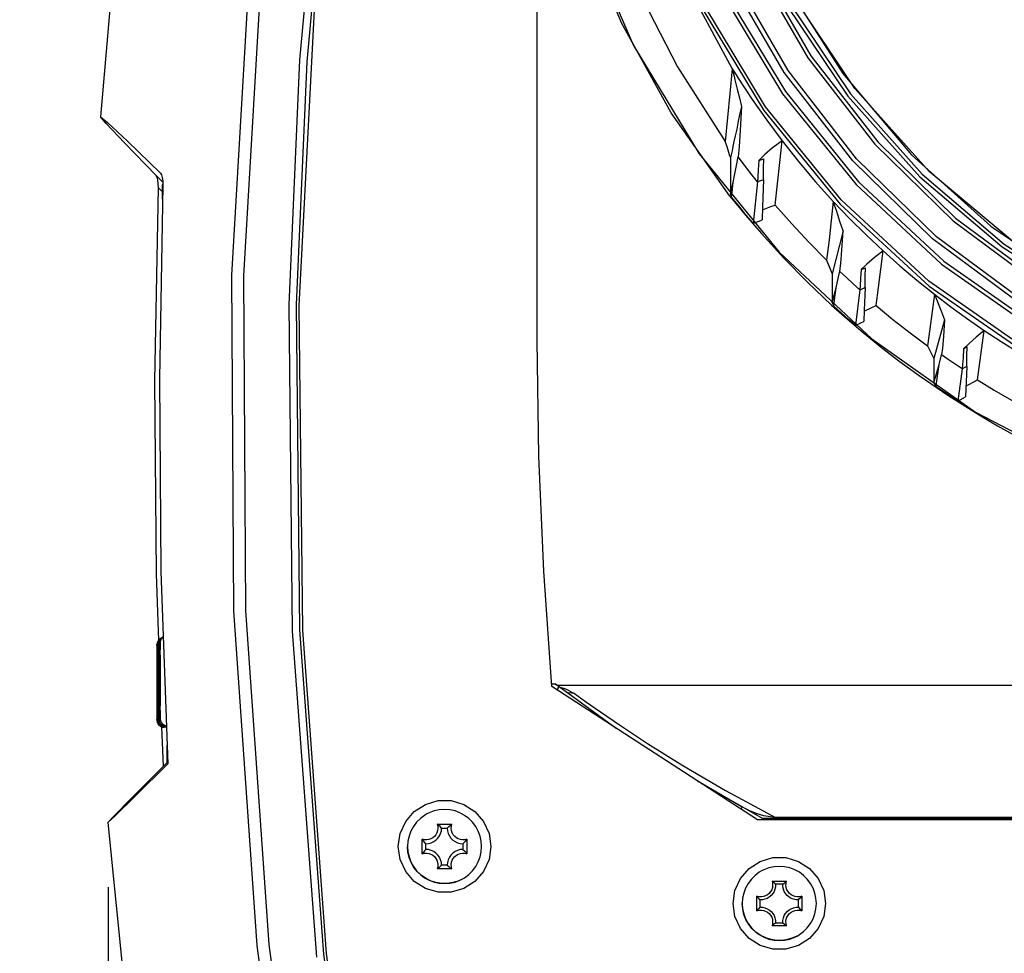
# Model space of a CAD drawing. Extents: x 0 to 420, y 0 to 297.
# Tile 28 of 93: x 80 to 103, y 209 to 230. Entities that reach past the tile are written whole.
import ezdxf

# ---------------------------------------------------------------- set-up
doc = ezdxf.new("R2010")
doc.units = 0
doc.header["$LTSCALE"] = 23.1
doc.layers.get('0').update_dxf_attribs({"linetype": 'CONTINUOUS'})
doc.layers.add('02___PRT_ALL_AXES', color=7, linetype='CONTINUOUS')
doc.layers.add('DIM_PILOTEES', color=7, linetype='CONTINUOUS')
doc.dimstyles.get("Standard").update_dxf_attribs({"dimtxt": 2.5, "dimasz": 2.5, "dimexe": 1.25, "dimexo": 0.625, "dimtad": 1, "dimcen": 2.5, "dimazin": 3, "dimtfac": 1, "dimtmove": 0, "dimatfit": 3})

# ---------------------------------------------------------------- blocks, each defined once
blk = doc.blocks.new('_FILLED')
at = {"color": 0, "linetype": 'BYBLOCK'}
blk.add_solid([(0, 0), (-1, 0.1667), (-1, -0.1667)], dxfattribs=at)
blk = doc.blocks.new('*D0')
at = {"layer": 'DIM_PILOTEES', "color": 2, "linetype": 'CONTINUOUS'}
for p, q in [((111.885, 239.747), (58.422, 239.747)), ((60.422, 239.747), (60.422, 212.139)), ((60.422, 174.032), (60.422, 201.639)), ((99.933, 174.032), (58.422, 174.032))]:
    blk.add_line(p, q, dxfattribs=at)
at = {"layer": 'DIM_PILOTEES', "color": 2, "linetype": 'CONTINUOUS', "xscale": 3, "yscale": 3, "zscale": 3}
for p, rotation in [((60.422, 239.747), 90), ((60.422, 174.032), 270)]:
    blk.add_blockref('_FILLED', p, dxfattribs=dict(at, rotation=rotation))
blk = doc.blocks.new('*D1')
at = {"layer": 'DIM_PILOTEES', "color": 2, "linetype": 'CONTINUOUS'}
for p, q in [((111.529, 261.07), (43.254, 261.07)), ((45.254, 261.07), (45.254, 222.801)), ((45.254, 174.032), (45.254, 212.301)), ((99.933, 174.032), (43.254, 174.032))]:
    blk.add_line(p, q, dxfattribs=at)
at = {"layer": 'DIM_PILOTEES', "color": 2, "linetype": 'CONTINUOUS', "xscale": 3, "yscale": 3, "zscale": 3}
for p, rotation in [((45.254, 261.07), 90), ((45.254, 174.032), 270)]:
    blk.add_blockref('_FILLED', p, dxfattribs=dict(at, rotation=rotation))
blk = doc.blocks.new('*D5')
at = {"layer": 'DIM_PILOTEES', "color": 2, "linetype": 'CONTINUOUS'}
for p, q in [((81.75, 210.168), (81.75, 159.698)), ((144.388, 210.169), (144.388, 159.698)), ((81.75, 161.698), (105.369, 161.698)), ((144.388, 161.698), (120.769, 161.698))]:
    blk.add_line(p, q, dxfattribs=at)
at = {"layer": 'DIM_PILOTEES', "color": 2, "linetype": 'CONTINUOUS', "xscale": 3, "yscale": 3, "zscale": 3, "rotation": 180}
blk.add_blockref('_FILLED', (81.75, 161.698), dxfattribs=at)
at = {"layer": 'DIM_PILOTEES', "color": 2, "linetype": 'CONTINUOUS', "xscale": 3, "yscale": 3, "zscale": 3}
blk.add_blockref('_FILLED', (144.388, 161.698), dxfattribs=at)

msp = doc.modelspace()

# ---------------------------------------------------------------- linework, layer by layer
at = {"color": 7, "linetype": 'CONTINUOUS'}
for p, q in [((91.693, 222.828), (91.692, 246.194)), ((93.651, 230.173), (92.769, 232.283)), ((86.561, 231.133), (86.172, 223.633)), ((96.315, 227.73), (96.282, 227.574)), ((96.282, 227.574), (96.253, 227.44)), ((96.207, 227.224), (96.174, 227.067)), ((96.229, 227.324), (96.207, 227.224)), ((96.253, 227.44), (96.229, 227.324)), ((95.446, 227.155), (97.299, 224.875)), ((96.174, 227.067), (96.174, 226.224)), ((96.964, 227.138), (96.825, 226.999)), ((96.825, 226.999), (96.941, 227.039)), ((82.864, 226.652), (83.018, 226.5)), ((96.933, 226.552), (96.913, 225.931)), ((83.018, 226.448), (83.005, 226.441)), ((83.017, 226.52), (83.018, 226.421)), ((96.174, 226.224), (96.234, 226.492)), ((96.21, 226.265), (96.234, 226.492)), ((96.799, 226.505), (96.699, 225.547)), ((96.16, 226.177), (96.519, 225.737)), ((96.199, 226.152), (96.21, 226.265)), ((96.913, 225.931), (96.903, 225.623)), ((96.911, 225.861), (97.106, 225.933)), ((97.106, 225.933), (97.205, 225.969)), ((96.519, 225.737), (96.889, 225.307)), ((97.299, 224.875), (99.446, 222.869)), ((98.613, 224.709), (98.53, 224.377)), ((98.394, 224.696), (98.53, 224.377)), ((99.332, 224.603), (99.196, 224.473)), ((99.196, 224.474), (99.297, 224.518)), ((98.53, 224.377), (98.53, 223.71)), ((98.619, 224.055), (98.676, 224.307)), ((98.676, 224.307), (98.704, 224.434)), ((97.954, 224.185), (98.516, 223.653)), ((98.53, 223.71), (98.619, 224.055)), ((98.585, 223.767), (98.619, 224.055)), ((99.289, 224.059), (99.269, 223.533)), ((99.169, 224.005), (99.069, 223.184)), ((98.516, 223.653), (98.877, 223.331)), ((98.53, 223.71), (98.568, 223.624)), ((98.568, 223.624), (98.585, 223.767)), ((99.268, 223.512), (99.449, 223.596)), ((99.449, 223.596), (99.548, 223.641)), ((99.269, 223.533), (99.259, 223.272)), ((98.877, 223.331), (99.245, 223.018)), ((101.134, 223.312), (100.886, 222.417)), ((101.892, 221.922), (102.052, 223.066)), ((99.446, 222.869), (101.845, 221.174)), ((100.738, 222.706), (100.838, 222.511)), ((101.699, 222.766), (101.568, 222.639)), ((101.568, 222.639), (101.654, 222.685)), ((100.838, 222.511), (100.886, 222.417)), ((101.005, 222.278), (101.06, 222.5)), ((100.886, 222.417), (100.886, 221.855)), ((100.886, 221.855), (101.005, 222.278)), ((100.948, 221.846), (101.005, 222.278)), ((101.645, 222.23), (101.615, 221.526)), ((100.543, 222.018), (101.229, 221.549)), ((101.538, 222.172), (101.438, 221.429)), ((100.886, 221.855), (100.937, 221.759)), ((100.937, 221.759), (100.948, 221.846)), ((101.626, 221.776), (101.793, 221.867)), ((101.793, 221.867), (101.892, 221.922)), ((101.229, 221.549), (101.931, 221.108)), ((101.438, 221.429), (101.615, 221.526)), ((101.845, 221.174), (104.453, 219.822)), ((82.977, 217.482), (83.133, 213.028)), ((82.983, 215.938), (82.969, 215.932)), ((96.799, 211.727), (92.031, 214.821)), ((92.044, 214.88), (92.035, 214.88)), ((92.176, 214.832), (92.148, 214.848)), ((92.203, 214.814), (92.176, 214.832)), ((82.955, 214.224), (82.955, 214.169)), ((82.88, 214.184), (82.881, 214.129)), ((82.881, 214.129), (82.881, 214.092)), ((82.881, 214.092), (82.882, 214.068)), ((82.882, 214.068), (82.882, 214.052)), ((82.882, 214.052), (82.882, 214.046)), ((82.905, 214.197), (82.906, 214.142)), ((82.906, 214.142), (82.906, 214.106)), ((82.906, 214.106), (82.906, 214.082)), ((82.906, 214.082), (82.907, 214.066)), ((82.907, 214.066), (82.907, 214.06)), ((82.93, 214.211), (82.93, 214.156)), ((82.93, 214.156), (82.931, 214.119)), ((82.931, 214.119), (82.931, 214.095)), ((82.931, 214.095), (82.932, 214.079)), ((82.932, 214.079), (82.932, 214.073)), ((82.955, 214.169), (82.956, 214.133)), ((82.956, 214.133), (82.956, 214.109)), ((82.956, 214.109), (82.957, 214.093)), ((82.957, 214.093), (82.957, 214.087)), ((83.032, 212.973), (83, 213.884)), ((83.117, 213.058), (83.117, 213.459)), ((83.117, 213.058), (83.032, 212.973)), ((83.117, 213.058), (83.132, 213.066)), ((96.443, 212.023), (95.479, 212.584)), ((129.487, 211.727), (96.799, 211.727)), ((89.379, 211.629), (89.717, 211.629)), ((89.478, 211.539), (89.61, 211.539)), ((89.031, 210.944), (89.031, 211.281)), ((90.065, 211.281), (90.065, 210.944)), ((89.115, 211.176), (89.085, 211.21)), ((89.115, 211.044), (89.085, 211.012)), ((89.115, 211.044), (89.115, 211.176)), ((89.973, 211.176), (89.973, 211.044)), ((89.717, 210.595), (89.379, 210.595)), ((89.478, 210.681), (89.446, 210.65)), ((89.61, 210.681), (89.478, 210.681)), ((89.61, 210.681), (89.645, 210.65)), ((97.135, 210.31), (97.472, 210.31)), ((97.385, 210.239), (97.215, 210.239)), ((96.786, 209.624), (96.786, 209.961)), ((97.821, 209.961), (97.821, 209.624)), ((96.853, 209.876), (96.853, 209.706)), ((97.748, 209.706), (97.748, 209.876)), ((97.472, 209.276), (97.135, 209.276)), ((97.215, 209.343), (97.386, 209.343))]:
    msp.add_line(p, q, dxfattribs=at)
at = {"color": 9, "linetype": 'CONTINUOUS'}
for p, q in [((96.933, 226.552), (96.799, 226.505)), ((82.916, 226.365), (83.003, 226.28)), ((99.168, 224.005), (99.289, 224.059)), ((101.645, 222.23), (101.538, 222.172)), ((82.88, 215.649), (82.88, 215.634)), ((82.905, 215.662), (82.905, 215.647)), ((82.93, 215.676), (82.93, 215.661)), ((82.955, 215.689), (82.955, 215.674)), ((82.878, 215.357), (82.878, 215.348)), ((82.879, 215.458), (82.879, 215.456)), ((82.903, 215.37), (82.903, 215.362)), ((82.904, 215.471), (82.904, 215.469)), ((82.928, 215.384), (82.928, 215.375)), ((82.928, 215.36), (82.928, 215.256)), ((82.929, 215.485), (82.929, 215.483)), ((82.953, 215.498), (82.953, 215.496)), ((82.953, 215.397), (82.953, 215.389)), ((82.953, 215.374), (82.953, 215.27)), ((82.878, 215.333), (82.878, 215.229)), ((82.903, 215.347), (82.903, 215.243)), ((82.928, 215.134), (82.928, 215.131)), ((82.952, 215.148), (82.952, 215.145)), ((82.878, 215.107), (82.878, 215.104)), ((82.903, 215.121), (82.903, 215.118)), ((82.878, 214.731), (82.878, 214.601)), ((82.903, 214.745), (82.903, 214.614)), ((82.928, 214.758), (82.928, 214.628)), ((82.952, 214.772), (82.953, 214.641)), ((92.151, 214.744), (92.169, 214.767)), ((82.878, 214.478), (82.878, 214.473)), ((82.903, 214.491), (82.903, 214.487)), ((82.928, 214.505), (82.928, 214.5)), ((82.953, 214.518), (82.953, 214.514)), ((96.06, 212.409), (97.218, 211.784)), ((96.622, 211.935), (96.544, 211.973)), ((96.79, 211.871), (96.622, 211.935)), ((96.946, 211.826), (96.79, 211.871)), ((97.218, 211.727), (97.218, 211.784)), ((129.06, 211.784), (97.218, 211.784))]:
    msp.add_line(p, q, dxfattribs=at)
at = {"color": 7, "linetype": 'CONTINUOUS'}
for points in [[(122.641, 223.196), (120.316, 222.057), (117.858, 221.246), (115.312, 220.777), (112.726, 220.659), (110.148, 220.894), (107.625, 221.479), (105.206, 222.401), (102.935, 223.644), (100.855, 225.184), (99.003, 226.994), (97.415, 229.039), (96.121, 231.281), (95.144, 233.678), (94.502, 236.186), (94.208, 238.759), (94.266, 241.347), (94.677, 243.903), (95.432, 246.379), (96.517, 248.73), (97.912, 250.911), (99.591, 252.881), (101.523, 254.605), (103.671, 256.049)], [(122.732, 223.245), (120.407, 222.107), (117.949, 221.295), (115.403, 220.826), (112.816, 220.708), (110.238, 220.944), (107.716, 221.528), (105.297, 222.45), (103.026, 223.693), (100.945, 225.234), (99.094, 227.043), (97.506, 229.088), (96.212, 231.33), (95.234, 233.728), (94.593, 236.236), (94.298, 238.808), (94.357, 241.396), (94.768, 243.952), (95.523, 246.429), (96.608, 248.779), (98.003, 250.96), (99.682, 252.931), (101.614, 254.654), (103.762, 256.099)], [(104.093, 255.838), (101.988, 254.423), (100.096, 252.734), (98.451, 250.804), (97.085, 248.668), (96.022, 246.365), (95.282, 243.939), (94.88, 241.435), (94.823, 238.9), (95.111, 236.38), (95.739, 233.923), (96.697, 231.575), (97.965, 229.379), (99.52, 227.376), (101.334, 225.603), (103.372, 224.094), (105.597, 222.876), (107.966, 221.973), (110.437, 221.401), (112.962, 221.17), (115.496, 221.286), (117.99, 221.745), (120.398, 222.54), (122.676, 223.655)], [(104.135, 255.765), (102.04, 254.357), (100.157, 252.676), (98.519, 250.754), (97.159, 248.628), (96.101, 246.336), (95.365, 243.921), (94.964, 241.428), (94.907, 238.904), (95.194, 236.396), (95.82, 233.95), (96.773, 231.612), (98.035, 229.426), (99.583, 227.432), (101.389, 225.667), (103.418, 224.165), (105.632, 222.953), (107.991, 222.053), (110.451, 221.484), (112.965, 221.254), (115.487, 221.369), (117.97, 221.827), (120.367, 222.618), (122.634, 223.728)], [(84.855, 250.326), (83.329, 243.042), (82.24, 235.68), (81.578, 228.014)], [(97.493, 230.57), (98.89, 228.492), (100.558, 226.623), (102.464, 224.998), (104.574, 223.649), (106.848, 222.599), (109.244, 221.869), (111.717, 221.471), (114.221, 221.414), (116.709, 221.699), (119.136, 222.32), (121.455, 223.265), (123.624, 224.517), (125.603, 226.054), (127.353, 227.845), (128.844, 229.858), (130.046, 232.055), (130.938, 234.395), (131.504, 236.835), (131.731, 239.33), (131.617, 241.832), (131.163, 244.295), (130.378, 246.674), (129.277, 248.923)], [(97.565, 230.612), (98.956, 228.543), (100.616, 226.683), (102.514, 225.066), (104.614, 223.722), (106.878, 222.677), (109.262, 221.95), (111.724, 221.554), (114.217, 221.498), (116.694, 221.781), (119.109, 222.399), (121.418, 223.34), (123.577, 224.587), (125.546, 226.116), (127.289, 227.899), (128.773, 229.903), (129.97, 232.09), (130.858, 234.42), (131.42, 236.849), (131.647, 239.331), (131.533, 241.822), (131.081, 244.274), (130.3, 246.642), (129.204, 248.881)], [(88.544, 246.192), (87.493, 240.611), (86.708, 234.985), (86.188, 229.33), (85.937, 223.661)], [(88.685, 246.044), (87.646, 240.498), (86.868, 234.908), (86.355, 229.29), (86.106, 223.657)], [(124.097, 223.009), (121.674, 221.664), (119.085, 220.668), (116.382, 220.041), (113.618, 219.797), (110.849, 219.94), (108.128, 220.467), (105.507, 221.366), (103.038, 222.62), (100.766, 224.206), (98.736, 226.093), (96.986, 228.246), (95.555, 230.618), (94.465, 233.175), (93.741, 235.863), (93.399, 238.624)], [(93.894, 238.65), (94.225, 235.964), (94.928, 233.349), (95.987, 230.86), (97.379, 228.548), (99.083, 226.446), (101.063, 224.601), (103.279, 223.051), (105.688, 221.826), (108.245, 220.946), (110.902, 220.431), (113.604, 220.291), (116.297, 220.528), (118.932, 221.137), (121.454, 222.106)], [(93.977, 238.652), (94.306, 235.982), (95.005, 233.381), (96.059, 230.903), (97.443, 228.601), (99.14, 226.506), (101.112, 224.668), (103.32, 223.124), (105.719, 221.903), (108.266, 221.027), (110.912, 220.514), (113.602, 220.374), (116.285, 220.61), (118.908, 221.216), (121.42, 222.182), (122.469, 222.71)], [(93.317, 238.617), (93.662, 235.838), (94.392, 233.134), (95.493, 230.558), (96.944, 228.163), (98.716, 225.993), (100.774, 224.093), (103.077, 222.5), (105.581, 221.245), (108.235, 220.352), (110.989, 219.839), (113.787, 219.717), (116.575, 219.988), (119.297, 220.646), (121.901, 221.678), (122.784, 222.13)], [(93.265, 238.285), (93.577, 235.878), (94.178, 233.527), (95.06, 231.266), (96.21, 229.128)], [(92.786, 232.282), (93.921, 229.666), (95.446, 227.155)], [(94.011, 230.996), (94.943, 229.17), (96.05, 227.445)], [(96.16, 226.177), (94.796, 228.106), (93.651, 230.173)], [(96.21, 229.128), (96.157, 228.556), (96.104, 227.995), (96.05, 227.445)], [(96.21, 229.128), (96.233, 229.039), (96.254, 228.952), (96.275, 228.866)], [(96.21, 229.128), (96.255, 229.056), (96.301, 228.983), (96.347, 228.911)], [(96.275, 228.866), (96.327, 228.657), (96.377, 228.453), (96.424, 228.255)], [(96.347, 228.911), (96.672, 228.417), (97.012, 227.932), (97.366, 227.458)], [(96.424, 228.255), (96.399, 228.132), (96.375, 228.019), (96.353, 227.914), (96.333, 227.818), (96.315, 227.73)], [(96.424, 228.255), (96.399, 227.704), (96.374, 227.314), (96.347, 227.089)], [(82.864, 226.652), (82.133, 227.409), (81.708, 227.86), (81.578, 228.014)], [(81.578, 228.014), (81.741, 227.878), (82.199, 227.446), (82.964, 226.707)], [(96.151, 227.136), (96.117, 227.238), (96.084, 227.341), (96.05, 227.445)], [(97.366, 227.458), (97.145, 227.291), (96.964, 227.138)], [(97.205, 225.97), (97.259, 226.461), (97.313, 226.957), (97.366, 227.458)], [(97.366, 227.458), (97.748, 226.978), (98.144, 226.509), (98.554, 226.054)], [(96.174, 227.067), (96.166, 227.09), (96.159, 227.113), (96.151, 227.136)], [(96.234, 226.492), (96.272, 226.69), (96.31, 226.889), (96.347, 227.089)], [(96.825, 226.999), (96.816, 226.784), (96.807, 226.619), (96.799, 226.505)], [(96.933, 226.552), (96.935, 226.661), (96.938, 226.821), (96.941, 227.039)], [(82.904, 226.552), (82.887, 226.614), (82.864, 226.652)], [(82.916, 226.365), (82.915, 226.468), (82.904, 226.552)], [(82.964, 226.707), (82.989, 226.668), (83.007, 226.604), (83.017, 226.52)], [(82.929, 215.881), (82.874, 217.427), (82.835, 221.895), (82.916, 226.365)], [(83.018, 226.421), (82.939, 221.951), (82.977, 217.482)], [(83.003, 226.343), (83.003, 226.275), (83.003, 226.195), (83.002, 226.11)], [(83.005, 226.441), (83.004, 226.429), (83.003, 226.396), (83.003, 226.343)], [(96.174, 226.224), (96.191, 226.176), (96.199, 226.151)], [(96.699, 225.547), (96.53, 225.746), (96.363, 225.948), (96.199, 226.152)], [(97.205, 225.969), (97.59, 225.534), (97.986, 225.11), (98.394, 224.696)], [(98.554, 226.054), (98.508, 225.613), (98.455, 225.16), (98.394, 224.696)], [(98.779, 225.369), (98.709, 225.588), (98.634, 225.816), (98.554, 226.054)], [(98.554, 226.054), (98.929, 225.661), (99.314, 225.279), (99.709, 224.908)], [(96.699, 225.547), (96.767, 225.573), (96.835, 225.598), (96.903, 225.623)], [(96.889, 225.307), (97.411, 224.736), (97.954, 224.185)], [(98.779, 225.369), (98.697, 225.04), (98.613, 224.709)], [(98.704, 224.434), (98.729, 224.613), (98.754, 224.925), (98.779, 225.369)], [(99.709, 224.908), (99.503, 224.748), (99.332, 224.603)], [(99.548, 223.641), (99.6, 224.06), (99.653, 224.482), (99.709, 224.908)], [(99.709, 224.908), (100.096, 224.562), (100.493, 224.227), (100.898, 223.902)], [(99.289, 224.059), (99.292, 224.159), (99.295, 224.312), (99.297, 224.518)], [(99.196, 224.473), (99.187, 224.265), (99.178, 224.108), (99.169, 224.005)], [(100.898, 223.902), (100.843, 223.501), (100.79, 223.102), (100.738, 222.706)], [(100.898, 223.902), (100.984, 223.69), (101.063, 223.494), (101.134, 223.312)], [(100.898, 223.902), (101.276, 223.614), (101.66, 223.335), (102.052, 223.066)], [(85.937, 223.661), (86.019, 216.098), (86.578, 208.546)], [(86.106, 223.657), (86.187, 216.129), (86.74, 208.616), (87.714, 201.519)], [(86.172, 223.633), (86.254, 216.124), (86.806, 208.634), (87.778, 201.535)], [(99.069, 223.184), (98.9, 223.329), (98.733, 223.476), (98.568, 223.624)], [(99.548, 223.641), (99.937, 223.32), (100.334, 223.008), (100.738, 222.706)], [(99.068, 223.184), (99.131, 223.213), (99.195, 223.242), (99.259, 223.272)], [(101.134, 223.312), (101.11, 222.928), (101.085, 222.657), (101.06, 222.5)], [(99.245, 223.018), (99.669, 222.673), (100.102, 222.34), (100.543, 222.018)], [(102.052, 223.066), (101.861, 222.908), (101.699, 222.766)], [(102.052, 223.066), (102.442, 222.81), (102.839, 222.563), (103.241, 222.326)], [(92.031, 214.821), (91.844, 217.486), (91.731, 220.156), (91.693, 222.828)], [(101.645, 222.23), (101.648, 222.326), (101.651, 222.478), (101.654, 222.686)], [(101.568, 222.639), (101.559, 222.429), (101.549, 222.273), (101.538, 222.172)], [(101.438, 221.429), (101.27, 221.537), (101.103, 221.647), (100.937, 221.759)], [(101.892, 221.922), (102.283, 221.681), (102.68, 221.448), (103.081, 221.224)], [(101.931, 221.108), (102.358, 220.858), (102.791, 220.618)], [(82.969, 215.932), (82.943, 215.915), (82.924, 215.896), (82.91, 215.878), (82.902, 215.863), (82.896, 215.851), (82.886, 215.819), (82.884, 215.805), (82.883, 215.795), (82.882, 215.787), (82.882, 215.779)], [(82.994, 215.946), (82.968, 215.928), (82.949, 215.909), (82.935, 215.892), (82.926, 215.877), (82.921, 215.864), (82.911, 215.833), (82.909, 215.819), (82.908, 215.809), (82.907, 215.801), (82.907, 215.793)], [(83.019, 215.959), (82.993, 215.942), (82.974, 215.923), (82.96, 215.905), (82.951, 215.89), (82.946, 215.878), (82.936, 215.846), (82.934, 215.832), (82.933, 215.822), (82.932, 215.815), (82.932, 215.806)], [(82.957, 215.82), (82.957, 215.81), (82.956, 215.796), (82.956, 215.779), (82.956, 215.756), (82.955, 215.727), (82.955, 215.689), (82.954, 215.64), (82.954, 215.578), (82.953, 215.498), (82.953, 215.397), (82.953, 215.277), (82.952, 215.148), (82.952, 215.015), (82.952, 214.88), (82.952, 214.747), (82.953, 214.622), (82.953, 214.518), (82.953, 214.433), (82.954, 214.364), (82.954, 214.308), (82.955, 214.224)], [(83.03, 215.964), (83.018, 215.955), (82.999, 215.937), (82.985, 215.919), (82.976, 215.904), (82.97, 215.891), (82.961, 215.86), (82.958, 215.846), (82.958, 215.836), (82.957, 215.828), (82.957, 215.82)], [(82.882, 215.779), (82.882, 215.769), (82.882, 215.756), (82.881, 215.739), (82.881, 215.716), (82.88, 215.687), (82.88, 215.649), (82.88, 215.6), (82.879, 215.537), (82.879, 215.458), (82.878, 215.357), (82.878, 215.236), (82.878, 215.107), (82.878, 214.974), (82.878, 214.839), (82.878, 214.706), (82.878, 214.582), (82.878, 214.478), (82.879, 214.393), (82.879, 214.324), (82.879, 214.267), (82.88, 214.184)], [(82.907, 215.793), (82.907, 215.783), (82.906, 215.769), (82.906, 215.752), (82.906, 215.729), (82.905, 215.7), (82.905, 215.662), (82.905, 215.613), (82.904, 215.551), (82.904, 215.471), (82.903, 215.37), (82.903, 215.25), (82.903, 215.121), (82.903, 214.988), (82.903, 214.853), (82.903, 214.72), (82.903, 214.595), (82.903, 214.491), (82.904, 214.406), (82.904, 214.337), (82.904, 214.281), (82.905, 214.197)], [(82.932, 215.806), (82.932, 215.796), (82.931, 215.783), (82.931, 215.766), (82.931, 215.743), (82.93, 215.714), (82.93, 215.676), (82.929, 215.627), (82.929, 215.564), (82.929, 215.485), (82.928, 215.384), (82.928, 215.263), (82.928, 215.134), (82.927, 215.001), (82.927, 214.867), (82.928, 214.734), (82.928, 214.609), (82.928, 214.505), (82.928, 214.42), (82.929, 214.351), (82.929, 214.294), (82.93, 214.211)], [(92.148, 214.848), (92.117, 214.861), (92.083, 214.872), (92.044, 214.88)], [(82.882, 214.046), (82.882, 214.041), (82.883, 214.037), (82.883, 214.032), (82.883, 214.028), (82.884, 214.022), (82.885, 214.015), (82.886, 214.006), (82.888, 213.996), (82.892, 213.985), (82.896, 213.974), (82.904, 213.958), (82.915, 213.941), (82.927, 213.926), (82.941, 213.913), (82.96, 213.899), (82.985, 213.886), (83.013, 213.877), (83.048, 213.873)], [(82.907, 214.06), (82.907, 214.055), (82.907, 214.05), (82.908, 214.046), (82.908, 214.041), (82.909, 214.036), (82.909, 214.029), (82.911, 214.02), (82.913, 214.01), (82.917, 213.998), (82.921, 213.988), (82.929, 213.971), (82.94, 213.954), (82.952, 213.94), (82.966, 213.926), (82.985, 213.912), (83.01, 213.899), (83.038, 213.891), (83.073, 213.887)], [(82.932, 214.073), (82.932, 214.068), (82.932, 214.064), (82.933, 214.059), (82.933, 214.055), (82.933, 214.049), (82.934, 214.042), (82.936, 214.033), (82.938, 214.023), (82.942, 214.012), (82.946, 214.001), (82.954, 213.985), (82.965, 213.968), (82.977, 213.953), (82.991, 213.94), (83.01, 213.926), (83.034, 213.913), (83.063, 213.904), (83.098, 213.9)], [(82.957, 214.087), (82.957, 214.082), (82.957, 214.077), (82.957, 214.073), (82.958, 214.068), (82.958, 214.063), (82.959, 214.056), (82.961, 214.047), (82.963, 214.037), (82.967, 214.025), (82.971, 214.015), (82.979, 213.998), (82.989, 213.981), (83.002, 213.967), (83.015, 213.953), (83.035, 213.939), (83.059, 213.926), (83.087, 213.918), (83.102, 213.916)], [(83.133, 213.028), (82.37, 212.273), (81.913, 211.823), (81.749, 211.668)], [(81.749, 211.668), (81.878, 211.804), (82.303, 212.236), (83.032, 212.973)], [(88.476, 211.113), (88.52, 211.415), (88.646, 211.692), (88.846, 211.923), (89.103, 212.088), (89.396, 212.174), (89.701, 212.174), (89.994, 212.088), (90.251, 211.923), (90.451, 211.692), (90.578, 211.415), (90.621, 211.113)], [(90.406, 211.112), (90.397, 211.234), (90.371, 211.354), (90.328, 211.469), (90.27, 211.576), (90.196, 211.674), (90.11, 211.761), (90.012, 211.834), (89.904, 211.893), (89.79, 211.935), (89.67, 211.961), (89.548, 211.97), (89.426, 211.961), (89.306, 211.935), (89.191, 211.893), (89.139, 211.866)], [(89.139, 211.866), (89.084, 211.834), (88.986, 211.761), (88.899, 211.674), (88.826, 211.576), (88.767, 211.469), (88.725, 211.354), (88.699, 211.234), (88.69, 211.112)], [(81.749, 211.668), (82.315, 205.978), (83.441, 198.622)], [(89.379, 211.629), (89.391, 211.58), (89.394, 211.529), (89.387, 211.479), (89.37, 211.43), (89.346, 211.386), (89.313, 211.347), (89.274, 211.314), (89.23, 211.29), (89.181, 211.273), (89.131, 211.267), (89.08, 211.269), (89.031, 211.281)], [(89.115, 211.176), (89.178, 211.182), (89.239, 211.198), (89.296, 211.225), (89.348, 211.261), (89.393, 211.306), (89.429, 211.358), (89.456, 211.415), (89.473, 211.476), (89.478, 211.539)], [(89.478, 211.539), (89.446, 211.572), (89.413, 211.602), (89.379, 211.629)], [(89.61, 211.539), (89.645, 211.572), (89.68, 211.602), (89.717, 211.629)], [(89.61, 211.539), (89.616, 211.476), (89.632, 211.415), (89.659, 211.358), (89.695, 211.306), (89.74, 211.261), (89.792, 211.225), (89.849, 211.198), (89.91, 211.182), (89.973, 211.176)], [(90.065, 211.281), (90.016, 211.269), (89.965, 211.267), (89.915, 211.273), (89.866, 211.29), (89.822, 211.314), (89.783, 211.347), (89.75, 211.386), (89.725, 211.43), (89.709, 211.479), (89.702, 211.529), (89.705, 211.58), (89.717, 211.629)], [(89.085, 211.21), (89.057, 211.245), (89.031, 211.281)], [(89.973, 211.176), (90.006, 211.21), (90.037, 211.245), (90.065, 211.281)], [(90.621, 211.113), (90.578, 210.81), (90.451, 210.533), (90.251, 210.302), (89.994, 210.137), (89.701, 210.051), (89.396, 210.051), (89.103, 210.137), (88.846, 210.302), (88.646, 210.533), (88.52, 210.81), (88.476, 211.113)], [(89.957, 210.358), (89.861, 210.313), (89.738, 210.275), (89.611, 210.256), (89.483, 210.256), (89.356, 210.275), (89.234, 210.313), (89.118, 210.369), (89.012, 210.441), (88.918, 210.528), (88.838, 210.628), (88.774, 210.74), (88.727, 210.859), (88.699, 210.984), (88.689, 211.112)], [(88.69, 211.112), (88.699, 210.99), (88.725, 210.87), (88.767, 210.756), (88.826, 210.648), (88.9, 210.55), (88.986, 210.464), (89.084, 210.39), (89.192, 210.332), (89.306, 210.289), (89.426, 210.263), (89.548, 210.254), (89.67, 210.263), (89.79, 210.289), (89.904, 210.332), (89.957, 210.358)], [(89.478, 210.681), (89.473, 210.744), (89.456, 210.805), (89.429, 210.862), (89.393, 210.914), (89.348, 210.959), (89.296, 210.995), (89.239, 211.022), (89.178, 211.039), (89.115, 211.044)], [(89.973, 211.044), (89.91, 211.039), (89.849, 211.022), (89.792, 210.995), (89.74, 210.959), (89.695, 210.914), (89.659, 210.862), (89.632, 210.805), (89.616, 210.744), (89.61, 210.681)], [(89.957, 210.358), (90.012, 210.39), (90.11, 210.464), (90.196, 210.55), (90.27, 210.648), (90.328, 210.756), (90.371, 210.87), (90.397, 210.99), (90.406, 211.112)], [(89.973, 211.044), (90.006, 211.012), (90.037, 210.978), (90.065, 210.944)], [(89.085, 211.012), (89.057, 210.978), (89.031, 210.944)], [(89.031, 210.944), (89.08, 210.955), (89.131, 210.958), (89.181, 210.951), (89.23, 210.935), (89.274, 210.91), (89.313, 210.878), (89.346, 210.838), (89.37, 210.794), (89.387, 210.746), (89.394, 210.695), (89.391, 210.644), (89.379, 210.595)], [(89.717, 210.595), (89.705, 210.644), (89.702, 210.695), (89.709, 210.746), (89.725, 210.794), (89.75, 210.838), (89.783, 210.878), (89.822, 210.91), (89.866, 210.935), (89.915, 210.951), (89.965, 210.958), (90.016, 210.955), (90.065, 210.944)], [(96.231, 209.793), (96.274, 210.095), (96.401, 210.373), (96.601, 210.603), (96.858, 210.768), (97.151, 210.854), (97.456, 210.854), (97.749, 210.768), (98.006, 210.603), (98.206, 210.372), (98.333, 210.095), (98.376, 209.793)], [(89.446, 210.65), (89.413, 210.621), (89.379, 210.595)], [(89.645, 210.65), (89.68, 210.621), (89.717, 210.595)], [(98.162, 209.793), (98.153, 209.915), (98.127, 210.034), (98.084, 210.149), (98.025, 210.257), (97.952, 210.355), (97.865, 210.441), (97.767, 210.514), (97.66, 210.573), (97.545, 210.616), (97.426, 210.642), (97.303, 210.651), (97.181, 210.642), (97.062, 210.616), (96.947, 210.573), (96.894, 210.547)], [(96.894, 210.547), (96.84, 210.514), (96.742, 210.441), (96.655, 210.355), (96.582, 210.257), (96.523, 210.149), (96.48, 210.034), (96.454, 209.915), (96.446, 209.793)], [(97.135, 210.31), (97.147, 210.26), (97.149, 210.209), (97.142, 210.159), (97.126, 210.111), (97.101, 210.067), (97.069, 210.027), (97.03, 209.995), (96.985, 209.97), (96.937, 209.954), (96.887, 209.947), (96.836, 209.95), (96.786, 209.961)], [(97.215, 210.239), (97.214, 210.181), (97.202, 210.124), (97.182, 210.07), (97.152, 210.021), (97.115, 209.976), (97.071, 209.939), (97.021, 209.91), (96.967, 209.889), (96.911, 209.878), (96.853, 209.876)], [(97.215, 210.239), (97.189, 210.264), (97.163, 210.288), (97.135, 210.31)], [(97.385, 210.239), (97.414, 210.264), (97.443, 210.288), (97.472, 210.31)], [(97.748, 209.876), (97.69, 209.878), (97.634, 209.889), (97.58, 209.91), (97.53, 209.939), (97.486, 209.976), (97.449, 210.021), (97.419, 210.07), (97.399, 210.124), (97.387, 210.181), (97.385, 210.239)], [(97.821, 209.961), (97.771, 209.95), (97.72, 209.947), (97.67, 209.954), (97.622, 209.97), (97.577, 209.995), (97.538, 210.027), (97.506, 210.067), (97.481, 210.111), (97.465, 210.159), (97.458, 210.209), (97.46, 210.26), (97.472, 210.31)], [(96.853, 209.876), (96.829, 209.904), (96.807, 209.932), (96.786, 209.961)], [(97.748, 209.876), (97.774, 209.904), (97.798, 209.932), (97.821, 209.961)], [(98.376, 209.793), (98.333, 209.491), (98.206, 209.213), (98.006, 208.982), (97.749, 208.817), (97.456, 208.731), (97.151, 208.731), (96.858, 208.817), (96.601, 208.982), (96.401, 209.213), (96.274, 209.491), (96.231, 209.793)], [(97.712, 209.038), (97.616, 208.994), (97.494, 208.956), (97.367, 208.937), (97.239, 208.937), (97.112, 208.956), (96.989, 208.994), (96.874, 209.049), (96.768, 209.122), (96.674, 209.209), (96.594, 209.309), (96.53, 209.42), (96.483, 209.539), (96.455, 209.664), (96.445, 209.792)], [(96.446, 209.793), (96.454, 209.671), (96.48, 209.551), (96.523, 209.436), (96.582, 209.329), (96.655, 209.231), (96.742, 209.144), (96.84, 209.071), (96.947, 209.012), (97.062, 208.969), (97.181, 208.943), (97.304, 208.935), (97.426, 208.943), (97.545, 208.969), (97.66, 209.012), (97.713, 209.039)], [(96.853, 209.706), (96.829, 209.679), (96.807, 209.652), (96.786, 209.624)], [(96.853, 209.706), (96.911, 209.704), (96.967, 209.693), (97.021, 209.672), (97.071, 209.643), (97.115, 209.606), (97.152, 209.561), (97.182, 209.512), (97.202, 209.458), (97.214, 209.401), (97.215, 209.343)], [(97.386, 209.343), (97.387, 209.401), (97.399, 209.458), (97.419, 209.512), (97.449, 209.561), (97.486, 209.606), (97.53, 209.643), (97.58, 209.672), (97.634, 209.693), (97.69, 209.704), (97.748, 209.706)], [(97.713, 209.039), (97.767, 209.071), (97.865, 209.144), (97.952, 209.231), (98.025, 209.329), (98.084, 209.436), (98.127, 209.551), (98.153, 209.671), (98.162, 209.793)], [(97.748, 209.706), (97.774, 209.679), (97.798, 209.652), (97.821, 209.624)], [(96.786, 209.624), (96.836, 209.636), (96.887, 209.638), (96.937, 209.631), (96.985, 209.615), (97.03, 209.591), (97.069, 209.558), (97.101, 209.519), (97.126, 209.474), (97.142, 209.426), (97.149, 209.376), (97.147, 209.325), (97.135, 209.276)], [(97.472, 209.276), (97.46, 209.325), (97.458, 209.376), (97.465, 209.426), (97.481, 209.474), (97.506, 209.519), (97.538, 209.558), (97.577, 209.591), (97.622, 209.615), (97.67, 209.631), (97.72, 209.638), (97.771, 209.636), (97.821, 209.624)], [(97.215, 209.343), (97.189, 209.319), (97.163, 209.297), (97.135, 209.276)], [(97.386, 209.343), (97.414, 209.319), (97.443, 209.297), (97.472, 209.276)]]:
    msp.add_lwpolyline(points, dxfattribs=at)
at = {"color": 9, "linetype": 'CONTINUOUS'}
for points in [[(86.244, 201.114), (85.206, 208.816), (84.663, 216.571), (84.617, 224.343), (85.073, 232.162), (86.04, 239.99), (87.518, 247.759)], [(86.521, 201.155), (85.485, 208.84), (84.943, 216.578), (84.896, 224.333), (85.351, 232.136), (86.317, 239.947), (87.791, 247.698)], [(96.799, 226.505), (96.646, 226.698), (96.496, 226.892), (96.347, 227.089)], [(98.704, 224.433), (98.857, 224.289), (99.012, 224.146), (99.169, 224.005)], [(101.538, 222.172), (101.378, 222.28), (101.218, 222.389), (101.06, 222.5)], [(82.933, 215.814), (82.932, 215.804), (82.931, 215.775), (82.93, 215.726)], [(82.933, 214.065), (82.934, 214.075), (82.934, 214.105), (82.935, 214.153), (82.936, 214.219), (82.936, 214.301), (82.937, 214.397), (82.937, 214.505), (82.938, 214.623), (82.938, 214.748), (82.938, 214.877), (82.938, 215.008), (82.938, 215.137), (82.938, 215.262), (82.937, 215.379), (82.937, 215.487), (82.936, 215.583), (82.936, 215.664), (82.935, 215.729), (82.934, 215.776), (82.934, 215.805), (82.933, 215.814)], [(82.958, 215.828), (82.957, 215.818), (82.956, 215.788), (82.955, 215.74)], [(82.958, 214.079), (82.959, 214.089), (82.959, 214.118), (82.96, 214.167), (82.961, 214.232), (82.961, 214.314), (82.962, 214.41), (82.962, 214.519), (82.963, 214.637), (82.963, 214.762), (82.963, 214.891), (82.963, 215.022), (82.963, 215.151), (82.963, 215.275), (82.962, 215.393), (82.962, 215.501), (82.961, 215.596), (82.961, 215.677), (82.96, 215.742), (82.959, 215.79), (82.958, 215.818), (82.958, 215.828)], [(82.883, 215.787), (82.882, 215.777), (82.881, 215.748), (82.881, 215.699)], [(82.883, 214.038), (82.884, 214.048), (82.885, 214.078), (82.885, 214.126), (82.886, 214.192), (82.887, 214.274), (82.887, 214.37), (82.888, 214.478), (82.888, 214.596), (82.888, 214.721), (82.888, 214.85), (82.888, 214.981), (82.888, 215.11), (82.888, 215.235), (82.888, 215.352), (82.887, 215.46), (82.887, 215.556), (82.886, 215.637), (82.885, 215.702), (82.885, 215.749), (82.884, 215.778), (82.883, 215.787)], [(82.908, 215.801), (82.907, 215.791), (82.906, 215.761), (82.906, 215.713)], [(82.908, 214.052), (82.909, 214.062), (82.91, 214.091), (82.91, 214.14), (82.911, 214.205), (82.912, 214.287), (82.912, 214.383), (82.913, 214.492), (82.913, 214.61), (82.913, 214.735), (82.913, 214.864), (82.913, 214.994), (82.913, 215.124), (82.913, 215.248), (82.913, 215.366), (82.912, 215.474), (82.912, 215.569), (82.911, 215.65), (82.91, 215.715), (82.909, 215.763), (82.909, 215.791), (82.908, 215.801)], [(92.169, 214.767), (92.195, 214.801), (92.203, 214.814)], [(92.554, 214.655), (92.814, 214.471), (93.161, 214.229), (93.625, 213.913), (94.251, 213.501), (95.064, 212.992), (96.06, 212.409)], [(82.881, 214.129), (82.881, 214.124), (82.881, 214.076), (82.882, 214.048), (82.883, 214.038)], [(82.906, 214.142), (82.906, 214.137), (82.906, 214.09), (82.907, 214.061), (82.908, 214.052)], [(82.93, 214.156), (82.93, 214.151), (82.931, 214.103), (82.932, 214.075), (82.933, 214.065)], [(82.955, 214.169), (82.955, 214.164), (82.956, 214.117), (82.957, 214.088), (82.958, 214.079)], [(83.048, 213.873), (83.049, 213.884), (83.049, 213.889)], [(83.073, 213.887), (83.074, 213.898), (83.074, 213.903)], [(96.418, 211.974), (96.436, 212.01), (96.443, 212.023)], [(97.218, 211.784), (97.089, 211.798), (96.946, 211.826)]]:
    msp.add_lwpolyline(points, dxfattribs=at)
at = {"layer": '02___PRT_ALL_AXES', "color": 7, "linetype": 'CONTINUOUS'}
for p, q in [((92.031, 214.883), (92.115, 214.883)), ((92.115, 214.883), (93.525, 213.852)), ((83.103, 213.873), (83.048, 213.873)), ((83.103, 213.887), (83.073, 213.887)), ((95.4, 212.635), (96.908, 211.771)), ((96.907, 211.77), (113.139, 211.771)), ((96.908, 211.771), (96.907, 211.77))]:
    msp.add_line(p, q, dxfattribs=at)
at = {"layer": '02___PRT_ALL_AXES', "color": 3, "linetype": 'CONTINUOUS'}
for p, q in [((92.115, 214.883), (92.091, 214.87)), ((103.182, 214.845), (92.168, 214.844))]:
    msp.add_line(p, q, dxfattribs=at)
at = {"layer": '02___PRT_ALL_AXES', "color": 9, "linetype": 'CONTINUOUS'}
for p, q in [((92.41, 214.668), (92.393, 214.673)), ((92.554, 214.655), (92.41, 214.668))]:
    msp.add_line(p, q, dxfattribs=at)
at = {"layer": '02___PRT_ALL_AXES', "color": 7, "linetype": 'CONTINUOUS'}
for points in [[(114.92, 221.726), (112.343, 221.685), (109.786, 222.011), (107.301, 222.698), (104.939, 223.732), (102.749, 225.091), (100.774, 226.748), (99.055, 228.669), (97.627, 230.815), (96.519, 233.142), (95.753, 235.604)], [(97.449, 231.101), (98.771, 229.017), (100.365, 227.132), (102.2, 225.482), (104.243, 224.097), (106.456, 223.004), (108.797, 222.221), (111.223, 221.765), (113.688, 221.644)]]:
    msp.add_lwpolyline(points, dxfattribs=at)
at = {"layer": '02___PRT_ALL_AXES', "color": 9, "linetype": 'CONTINUOUS'}
msp.add_lwpolyline([(92.201, 214.809), (92.35, 214.766), (92.554, 214.655)], dxfattribs=at)

# ---------------------------------------------------------------- dimensions: what is measured, and where the dimension line sits
at = {"layer": 'DIM_PILOTEES', "color": 2, "linetype": 'CONTINUOUS'}
for base, p1, p2, angle, picture, middle in [((45.254, 261.07), (101.433, 174.032), (113.029, 261.07), 90, '*D1', (41.054, 215.801)), ((60.4222, 174.0319), (113.3847, 239.7467), (101.4325, 174.0319), 270, '*D0', (56.2222, 205.1393))]:
    dim = msp.add_linear_dim(base=base, p1=p1, p2=p2, angle=angle, dimstyle='Standard', dxfattribs=at)
    dim.commit()
    dim.dimension.update_dxf_attribs({"geometry": picture, "text_midpoint": middle, "dimtype": 128})
dim = msp.add_linear_dim(base=(144.388, 161.698), p1=(81.75, 211.668), p2=(144.388, 211.669), dimstyle='Standard', dxfattribs=at)
dim.commit()
dim.dimension.update_dxf_attribs({"geometry": '*D5', "text_midpoint": (108.869, 159.948), "dimtype": 128})

doc.saveas('drawing.dxf')
